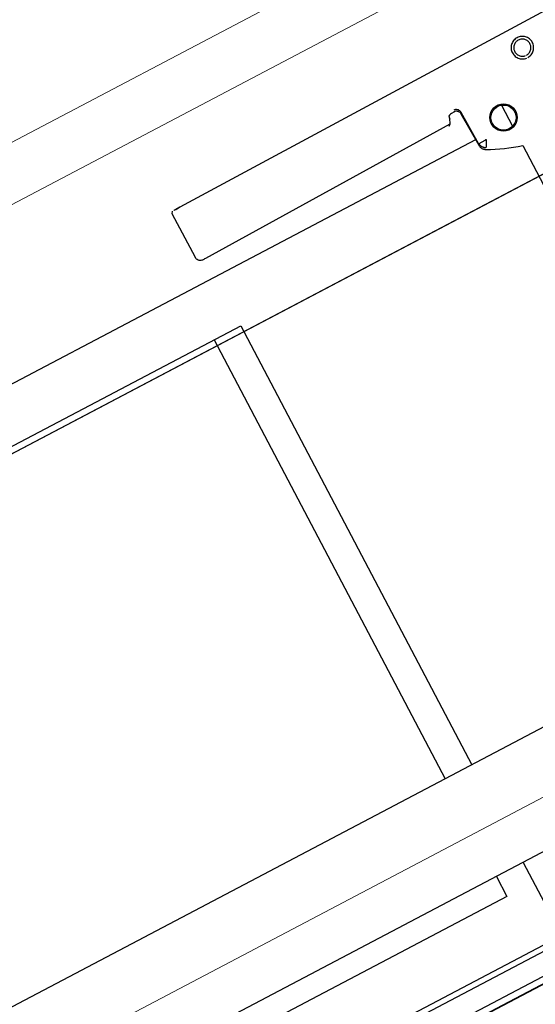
# Model space of a CAD drawing. Header units: metres. Extents: x 7408630 to 7411134, y 5569633 to 5570339.
# Tile 146 of 256: x 7410483.931 to 7410484.0246, y 5569937.196 to 5569937.3746. Entities that reach past the tile are written whole.
import ezdxf
from ezdxf.enums import TextEntityAlignment as Align

# ---------------------------------------------------------------- set-up
doc = ezdxf.new("R2010")
doc.units = ezdxf.units.M
doc.header["$MEASUREMENT"] = 0
doc.linetypes.add('HIDDEN', pattern=[9.524999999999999, 6.35, -3.175])
for name, color, linetype, lineweight in [('! grzejniki', 7, 'Continuous', 0), ('0-ZABUDOWA GK-MDF', 54, 'Continuous', 35), ('Istn-cienka', 4, 'Continuous', 9), ('Istn-widok', 1, 'Continuous', 15), ('OPIS POM NOWE', 140, 'Continuous', 5), ('Opis_pom', 9, 'Continuous', 18)]:
    doc.layers.add(name, color=color, linetype=linetype, lineweight=lineweight)
doc.layers.add('0-wypos-sanitarne', color=1, linetype='Continuous')
doc.layers.add('2_SUFIT OBRYS', color=61, linetype='Continuous', lineweight=0, plot=False)
doc.styles.add('ARIAL', font='tahoma.ttf')

# ---------------------------------------------------------------- blocks, each defined once
blk = doc.blocks.new('A$C324a30b8')
at = {"lineweight": 0}
blk.add_lwpolyline([(-0.1755240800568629, -1.956768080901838e-15), (0.1755240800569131, -2.033095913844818e-15)], dxfattribs=at)
blk = doc.blocks.new('99400_TOP')
for points in [[(0.1986390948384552, 0.1646989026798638), (0.1117342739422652, 0.1638652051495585)], [(0.1638577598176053, 0.1560678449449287), (0.1640908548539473, 0.1560227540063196), (0.1642507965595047, 0.1559550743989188), (0.1643976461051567, 0.1558597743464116), (0.1645262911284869, 0.1557396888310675), (0.1646315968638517, 0.1555991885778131), (0.1647109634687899, 0.1554420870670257), (0.1647613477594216, 0.1552737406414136), (0.164781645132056, 0.1550990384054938), (0.1649597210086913, 0.1485351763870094), (0.1649680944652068, 0.1484212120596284), (0.1649829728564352, 0.1483207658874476), (0.1650050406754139, 0.1482196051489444), (0.1650340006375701, 0.1481203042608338), (0.1650696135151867, 0.1480235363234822), (0.1651117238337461, 0.1479295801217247), (0.1651601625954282, 0.1478387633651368), (0.1652147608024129, 0.1477514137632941), (0.1652753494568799, 0.1476678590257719), (0.1653464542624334, 0.1475832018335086), (0.1654215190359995, 0.1475059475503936), (0.1655005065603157, 0.1474354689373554), (0.1655838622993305, 0.1473711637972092), (0.165670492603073, 0.1473133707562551), (0.165759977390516, 0.1472622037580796), (0.1665076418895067, 0.1468765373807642), (0.1672658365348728, 0.146512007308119), (0.1680339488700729, 0.1461688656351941), (0.1688113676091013, 0.1458473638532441), (0.1695974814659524, 0.1455477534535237), (0.1703916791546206, 0.1452702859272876), (0.1711933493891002, 0.1450152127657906), (0.1720018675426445, 0.1447827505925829), (0.1720018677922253, 0.08031715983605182)], [(0.1650997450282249, 0.1487050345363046), (0.1649208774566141, 0.1552963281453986), (0.1649013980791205, 0.1554669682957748), (0.1648532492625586, 0.1556317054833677), (0.1647773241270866, 0.15578592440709), (0.1646764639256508, 0.1559247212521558), (0.1645529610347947, 0.1560443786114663), (0.1644112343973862, 0.1561409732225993), (0.1642545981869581, 0.1562120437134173), (0.1640886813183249, 0.1562551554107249), (0.1639117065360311, 0.1562693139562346)], [(0.1720018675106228, 0.1530538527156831), (0.1720018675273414, 0.1487354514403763)], [(0.1649285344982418, 0.1496802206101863), (-0.1647679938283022, 0.1496802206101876)], [(-0.1184726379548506, 0.0496799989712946), (-0.1184726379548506, 0.1396802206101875), (0.1115273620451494, 0.1396802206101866), (0.1115273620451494, 0.0496799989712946)], [(0.1060236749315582, 0.1396802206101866), (0.1060236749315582, 0.0496799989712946)], [(-0.159998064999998, 0.0466799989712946), (-0.159998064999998, 0.04967999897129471), (0.1600019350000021, 0.04967999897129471), (0.1600019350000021, 0.04667999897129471)], [(0.1600019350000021, 0.02667999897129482), (0.1570019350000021, 0.02967999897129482), (0.1600019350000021, 0.02967999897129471), (-0.159998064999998, 0.02967999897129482), (-0.156998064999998, 0.02967999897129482), (-0.159998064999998, 0.02667999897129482)], [(0.1060236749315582, 0.02967999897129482), (0.1060236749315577, 0.02559639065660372), (-0.1184726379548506, 0.02559639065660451)], [(0.1115273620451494, 0.02967999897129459), (0.111527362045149, 0.01468022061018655), (0.15000152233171, 0.01468022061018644)], [(0.1600019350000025, 0.01267999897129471), (0.1600019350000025, 0.009679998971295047), (0.03305183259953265, 0.009679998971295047)]]:
    blk.add_lwpolyline(points)
blk.add_lwpolyline([(0.1642372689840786, 0.1559621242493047), (0.1632736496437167, 0.1559528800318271), (0.1630435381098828, 0.1559236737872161), (0.162826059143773, 0.1558421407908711), (0.1626241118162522, 0.1557064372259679), (0.1626483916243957, 0.1557497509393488), (0.1625865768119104, 0.1555515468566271), (0.1625669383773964, 0.1553450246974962, -0.1574318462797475), (0.1623839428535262, 0.1547584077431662), (0.1621006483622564, 0.1543570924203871, -0.241147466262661), (0.1612932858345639, 0.1539338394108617), (0.1115022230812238, 0.1534561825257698), (0.1113368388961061, 0.1534548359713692), (0.1111889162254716, 0.1534541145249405), (0.1110723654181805, 0.1534541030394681), (0.1109378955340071, 0.1534570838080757), (0.1107790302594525, 0.1534793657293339), (0.1106189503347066, 0.1535293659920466), (0.1104692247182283, 0.1536054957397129), (0.1103339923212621, 0.1537060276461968), (0.1102177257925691, 0.1538274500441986), (0.1101232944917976, 0.1539670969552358), (0.1100537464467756, 0.1541201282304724), (0.1100107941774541, 0.1542831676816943), (0.1099957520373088, 0.1544504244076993), (0.1099484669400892, 0.163445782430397), (0.1102251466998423, 0.1638377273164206)], format="xyb")
for points in [[(0.1802429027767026, 0.1584770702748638), (0.1804434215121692, 0.1584888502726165), (0.1806418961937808, 0.1585202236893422), (0.1808364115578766, 0.158570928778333), (0.1810251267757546, 0.1586405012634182), (0.1812060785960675, 0.1587282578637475), (0.1813772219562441, 0.1588331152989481), (0.1815372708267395, 0.1589541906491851), (0.1816849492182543, 0.1590906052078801), (0.1818185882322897, 0.1592409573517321), (0.1819366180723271, 0.1594033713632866), (0.1820381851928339, 0.1595765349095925), (0.1821224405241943, 0.1597591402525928), (0.1821883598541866, 0.1599491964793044), (0.1822352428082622, 0.1601444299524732), (0.1822628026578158, 0.1603432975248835), (0.1822707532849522, 0.1605442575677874), (0.1822589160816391, 0.1607450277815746), (0.1822275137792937, 0.1609433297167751), (0.1821768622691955, 0.1611376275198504), (0.182107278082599, 0.1613263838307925), (0.1820195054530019, 0.161507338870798), (0.1819146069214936, 0.1616785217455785), (0.1817934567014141, 0.1618386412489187), (0.1816569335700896, 0.1619864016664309), (0.1815066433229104, 0.1621199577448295), (0.1813442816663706, 0.1622379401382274), (0.181171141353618, 0.1623394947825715), (0.1809885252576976, 0.1624237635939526), (0.1807984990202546, 0.1624897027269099), (0.180603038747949, 0.1625366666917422), (0.1804039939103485, 0.1625642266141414), (0.1802032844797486, 0.1625721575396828), (0.1800027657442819, 0.1625603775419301), (0.1798042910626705, 0.1625290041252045), (0.1796097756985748, 0.1624782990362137), (0.1794210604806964, 0.1624087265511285), (0.1792401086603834, 0.1623209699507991), (0.1790689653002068, 0.1622161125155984), (0.1789089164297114, 0.1620950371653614), (0.1787612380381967, 0.1619586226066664), (0.1786275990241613, 0.1618082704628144), (0.178509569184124, 0.1616458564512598), (0.1784080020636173, 0.161472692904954), (0.1783237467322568, 0.1612900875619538), (0.1782578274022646, 0.1611000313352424), (0.178210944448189, 0.1609047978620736), (0.1781833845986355, 0.1607059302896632), (0.178175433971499, 0.1605049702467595), (0.178187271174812, 0.1603042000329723), (0.1782186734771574, 0.1601058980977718), (0.1782693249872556, 0.1599116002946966), (0.178338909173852, 0.1597228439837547), (0.1784266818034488, 0.1595418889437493), (0.178531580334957, 0.159370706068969), (0.1786527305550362, 0.1592105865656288), (0.1787892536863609, 0.1590628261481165), (0.1789395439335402, 0.1589292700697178), (0.17910190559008, 0.1588112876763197), (0.1792750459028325, 0.1587097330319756), (0.1794576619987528, 0.1586254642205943), (0.1796476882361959, 0.1585595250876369), (0.1798431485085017, 0.1585125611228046), (0.1800421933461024, 0.1584850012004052)], [(0.1802350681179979, 0.1589683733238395), (0.1803868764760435, 0.1589772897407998), (0.1805368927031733, 0.1590009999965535), (0.180684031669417, 0.1590393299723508), (0.1808267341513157, 0.1590919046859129), (0.1809634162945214, 0.1591581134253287), (0.1810930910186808, 0.1592374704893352), (0.1812144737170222, 0.1593292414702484), (0.1813262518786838, 0.1594324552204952), (0.1814273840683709, 0.159546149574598), (0.1815168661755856, 0.1596691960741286), (0.181593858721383, 0.1598004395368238), (0.1816576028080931, 0.1599385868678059), (0.1817074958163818, 0.1600823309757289), (0.1817430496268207, 0.1602302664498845), (0.181763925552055, 0.160380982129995), (0.1817699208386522, 0.160533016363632), (0.1817609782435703, 0.1606849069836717), (0.1817371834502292, 0.1608351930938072), (0.1816987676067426, 0.1609824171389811), (0.1816460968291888, 0.1611251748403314), (0.1815796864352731, 0.1612620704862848), (0.1815001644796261, 0.1613918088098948), (0.1814083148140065, 0.1615131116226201), (0.1813049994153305, 0.1616248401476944), (0.1811912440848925, 0.1617258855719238), (0.1810681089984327, 0.1618153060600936), (0.1809369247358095, 0.1618921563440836), (0.1807989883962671, 0.161955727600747), (0.180655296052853, 0.1620055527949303), (0.1805074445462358, 0.1620410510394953), (0.1803570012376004, 0.1620618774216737), (0.1802050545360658, 0.1620678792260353), (0.180053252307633, 0.1620589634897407), (0.1799032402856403, 0.1620352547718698), (0.179756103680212, 0.1619969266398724), (0.1796134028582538, 0.1619443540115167), (0.1794767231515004, 0.1618781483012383), (0.1793470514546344, 0.1617987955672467), (0.1792256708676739, 0.1617070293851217), (0.1791138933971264, 0.1616038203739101), (0.1790127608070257, 0.1614901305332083), (0.1789232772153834, 0.1613670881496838), (0.1788462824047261, 0.1612358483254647), (0.178782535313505, 0.1610977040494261), (0.1787326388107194, 0.1609539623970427), (0.1786970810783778, 0.1608060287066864), (0.1786762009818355, 0.1606553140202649), (0.1786702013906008, 0.1605032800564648), (0.1786791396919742, 0.1603513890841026), (0.1787029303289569, 0.1602011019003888), (0.1787413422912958, 0.1600538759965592), (0.1787940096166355, 0.159911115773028), (0.1788604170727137, 0.1597742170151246), (0.1789399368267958, 0.1596444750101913), (0.1790317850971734, 0.1595231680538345), (0.1791351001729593, 0.1594114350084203), (0.1792488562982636, 0.1593103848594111), (0.1793719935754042, 0.1592209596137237), (0.1795031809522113, 0.1591441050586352), (0.1796411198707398, 0.1590805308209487), (0.1797848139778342, 0.1590307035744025), (0.1799326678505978, 0.1589952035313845), (0.1800831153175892, 0.158974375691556)], [(0.1658711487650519, 0.1475357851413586), (0.1658231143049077, 0.1475649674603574), (0.1657737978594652, 0.1475979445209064), (0.1657275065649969, 0.1476313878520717), (0.1656834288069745, 0.147665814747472), (0.1656313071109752, 0.1477101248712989), (0.1655808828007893, 0.147757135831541), (0.1655323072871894, 0.1478068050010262), (0.165485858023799, 0.147858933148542), (0.1654419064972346, 0.1479131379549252), (0.165400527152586, 0.1479693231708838), (0.1653617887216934, 0.1480273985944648), (0.1653257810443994, 0.1480872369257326), (0.1652926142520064, 0.1481486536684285), (0.1652623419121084, 0.1482115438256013), (0.1652350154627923, 0.148275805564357), (0.1652107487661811, 0.1483411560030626), (0.1651896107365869, 0.1484073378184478), (0.1651716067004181, 0.1484742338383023), (0.1651562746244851, 0.1485440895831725), (0.1651458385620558, 0.1486036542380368), (0.1651385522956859, 0.1486586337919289), (0.1651330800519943, 0.1487158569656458), (0.1651296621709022, 0.1487749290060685), (0.1651807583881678, 0.1487944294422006), (0.1664294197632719, 0.1488380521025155), (0.166484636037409, 0.1488405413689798), (0.1665420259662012, 0.1488405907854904), (0.166593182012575, 0.1488598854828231), (0.166641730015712, 0.148834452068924), (0.16661275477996, 0.1487862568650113), (0.1665815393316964, 0.1487398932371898), (0.1665552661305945, 0.1486870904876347), (0.1665255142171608, 0.1486337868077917), (0.1659423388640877, 0.1475444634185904)], [(-0.1184726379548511, 0.01368022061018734), (0.111527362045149, 0.01368022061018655), (0.111527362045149, 0.01468022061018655), (-0.1184726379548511, 0.01468022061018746)]]:
    blk.add_lwpolyline(points, close=True)
for centre, radius in [((0.1712867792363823, 0.150896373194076), 0.002474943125), ((0.171285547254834, 0.150894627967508), 0.002274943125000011)]:
    blk.add_circle(centre, radius)
for centre, major_axis, ratio, start_param, end_param in [((0.1114483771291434, 0.1634602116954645), (-0.001499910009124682, -1.447014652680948e-05), 0.008666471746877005, 6.276937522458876, 6.283143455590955), ((0.1117250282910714, 0.163852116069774), (0.001499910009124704, 1.447014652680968e-05), 0.008666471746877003, 1.564548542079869, 3.135352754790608), ((0.1632643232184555, 0.1569528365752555), (9.592783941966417e-06, -0.0009999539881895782), 0.006243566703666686, 4.401013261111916e-13, 0.008666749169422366)]:
    blk.add_ellipse(centre, major_axis=major_axis, ratio=ratio, start_param=start_param, end_param=end_param)
blk = doc.blocks.new('A$C4ebe9e89')
blk.add_blockref('99400_TOP', (0, 0))
blk = doc.blocks.new('A$C142d3faa')
at = {"layer": '! grzejniki'}
blk.add_lwpolyline([(1100.725359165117, 4818.606190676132), (1100.725359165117, 4813.606190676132), (1105.725359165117, 4813.606190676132), (1105.725359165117, 4803.606190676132), (1005.725359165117, 4803.606190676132), (1005.725359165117, 4813.606190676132), (1010.725359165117, 4813.606190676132), (1010.725359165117, 4818.606190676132), (1015.725359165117, 4818.606190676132), (1015.725359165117, 4813.606190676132), (1095.725359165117, 4813.606190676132), (1095.725359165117, 4818.606190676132)], close=True, dxfattribs=at)
at = {"layer": '0-ZABUDOWA GK-MDF'}
blk.add_lwpolyline([(915.2253591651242, 4800.606190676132), (1140.225359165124, 4800.606190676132)], dxfattribs=at)
at = {"layer": '2_SUFIT OBRYS'}
blk.add_lwpolyline([(951.2253591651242, 4531.606190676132), (1139.225359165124, 4531.606190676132), (1139.225359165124, 4817.606190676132), (916.2253591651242, 4817.606190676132), (916.2253591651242, 4548.606190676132), (951.2253591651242, 4548.606190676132)], close=True, dxfattribs=at)
at = {"layer": 'Istn-cienka', "linetype": 'HIDDEN', "ltscale": 2}
blk.add_lwpolyline([(1010.225359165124, 4818.606190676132), (1101.225359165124, 4818.606190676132)], dxfattribs=at)
at = {"layer": 'Istn-widok'}
blk.add_lwpolyline([(1008.225359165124, 4813.606190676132), (1103.225359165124, 4813.606190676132)], dxfattribs=at)
at = {"layer": '0-wypos-sanitarne', "xscale": 100, "yscale": 100, "zscale": 100}
for name, p in [('A$C4ebe9e89', (1074.995700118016, 4799.757740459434)), ('A$C324a30b8', (1074.995700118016, 4800.725740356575))]:
    blk.add_blockref(name, p, dxfattribs=at)
at = {"layer": 'OPIS POM NOWE', "style": 'ARIAL'}
for tag, p in [('E1,4', (2085.453509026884, 1677.902724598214)), ('E1,4', (2642.565068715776, 1467.098580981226)), ('E1,4', (2887.554946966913, 1334.669140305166)), ('E1,1', (2346.15172770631, 945.3069204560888)), ('E1,2', (2380.289767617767, 731.4605824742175)), ('E1,4', (3248.926969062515, 423.5622677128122)), ('E1,3', (2269.290473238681, 389.8474601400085)), ('E1,5', (4145.396889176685, -41.41678165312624))]:
    blk.add_attdef(tag, text='', height=23.936, dxfattribs=at).set_placement(p, align=Align.MIDDLE_CENTER)
at = {"layer": 'Opis_pom', "ltscale": 0.7, "style": 'ARIAL'}
for tag, p in [('B1,18', (784.175454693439, 4749.376909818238)), ('B1,21', (1474.160621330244, 4744.552251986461)), ('B1/17', (593.1950013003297, 4721.360037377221)), ('1,23', (2643.879736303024, 4721.360037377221)), ('1,22', (2015.997302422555, 4715.619925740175)), ('A1,1', (-123.2752701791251, 4710.792713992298)), ('B1,1', (2964.213888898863, 4687.194759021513)), ('B1,19', (983.4770436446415, 4684.250472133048)), ('A1,6', (-365.3793687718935, 4657.226791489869)), ('A1,16', (198.2072643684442, 4631.436355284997)), ('B1,20', (1267.194878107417, 4624.632454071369)), ('B1,3', (3298.013043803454, 4567.235815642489)), ('B1,4', (4545.109849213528, 4480.622250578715)), ('A1,5', (-782.1155021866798, 4446.932694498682)), ('A1,2', (-186.9193724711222, 4425.112318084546)), ('A1,15', (198.2072643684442, 4391.000839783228)), ('B1,2', (2872.012077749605, 4302.459186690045)), ('A1,3', (-121.2895641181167, 4150.905633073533)), ('B1,8', (2427.383192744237, 4053.123158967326)), ('B1,6', (4754.926236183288, 3940.334623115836)), ('A1,4', (-837.6792277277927, 3920.772192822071)), ('B1,14', (401.2060605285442, 3890.998977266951)), ('B1,13', (1255.283140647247, 3857.264790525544)), ('B1,5', (4487.887436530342, 3854.524062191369)), ('B1,10', (1961.599271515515, 3852.276071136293)), ('B1,9', (2126.781835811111, 3827.246892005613)), ('B1,7', (3203.179523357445, 3799.68363001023)), ('B1,11', (2118.658790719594, 3658.838670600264)), ('B1,12', (1949.477289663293, 3633.257187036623)), ('C1,2', (2894.604733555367, 3427.283363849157)), ('C1,3', (2160.246723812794, 3198.455877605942)), ('C1,1', (3129.25555325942, 2706.44898945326)), ('C1,4', (2077.339235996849, 2485.413103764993)), ('C1,5', (2131.383208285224, 2180.309788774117)), ('C1,10', (3196.043433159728, 2172.920878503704)), ('C1,9', (3215.995519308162, 1907.634199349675)), ('C1,6', (2168.073843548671, 1819.58528353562)), ('D0,18', (1348.653176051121, 1483.781635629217)), ('C1,8', (2890.195548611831, 1472.29709332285)), ('C1,7', (2247.746238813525, 1432.404889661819)), ('D,03', (680.1466722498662, 1361.206844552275)), ('D0,15', (1769.826019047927, 1360.285680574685)), ('D,07', (301.6534830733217, 1339.208595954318)), ('D0,6', (-189.623502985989, 1299.117330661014)), ('D0,8', (-573.6059719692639, 1280.794415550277)), ('D0,2', (1011.718833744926, 1184.667071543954)), ('D0,4', (520.2942003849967, 1181.603761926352)), ('D0,14', (1790.011409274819, 1156.002015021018)), ('D,05', (264.3299696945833, 1077.697489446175)), ('D0,13', (1760.78024321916, 974.2700197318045)), ('D0,09', (-770.0709432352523, 944.5551283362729)), ('D0,1', (999.9887503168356, 928.6062601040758)), ('D0,10', (-751.0723892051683, 564.5580135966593)), ('D0,11', (-751.0723892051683, 336.7382673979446)), ('D0,12', (198.7439030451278, 306.3970252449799))]:
    blk.add_attdef(tag, text='', height=11.968, dxfattribs=at).set_placement(p, align=Align.MIDDLE_CENTER)

msp = doc.modelspace()

# ---------------------------------------------------------------- block references
at = {"xscale": 0.01, "yscale": 0.01, "zscale": 0.01, "rotation": 27.75854060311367}
msp.add_blockref('A$C142d3faa', (7410496.779402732, 5569889.662845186), dxfattribs=at)

doc.saveas('drawing.dxf')
